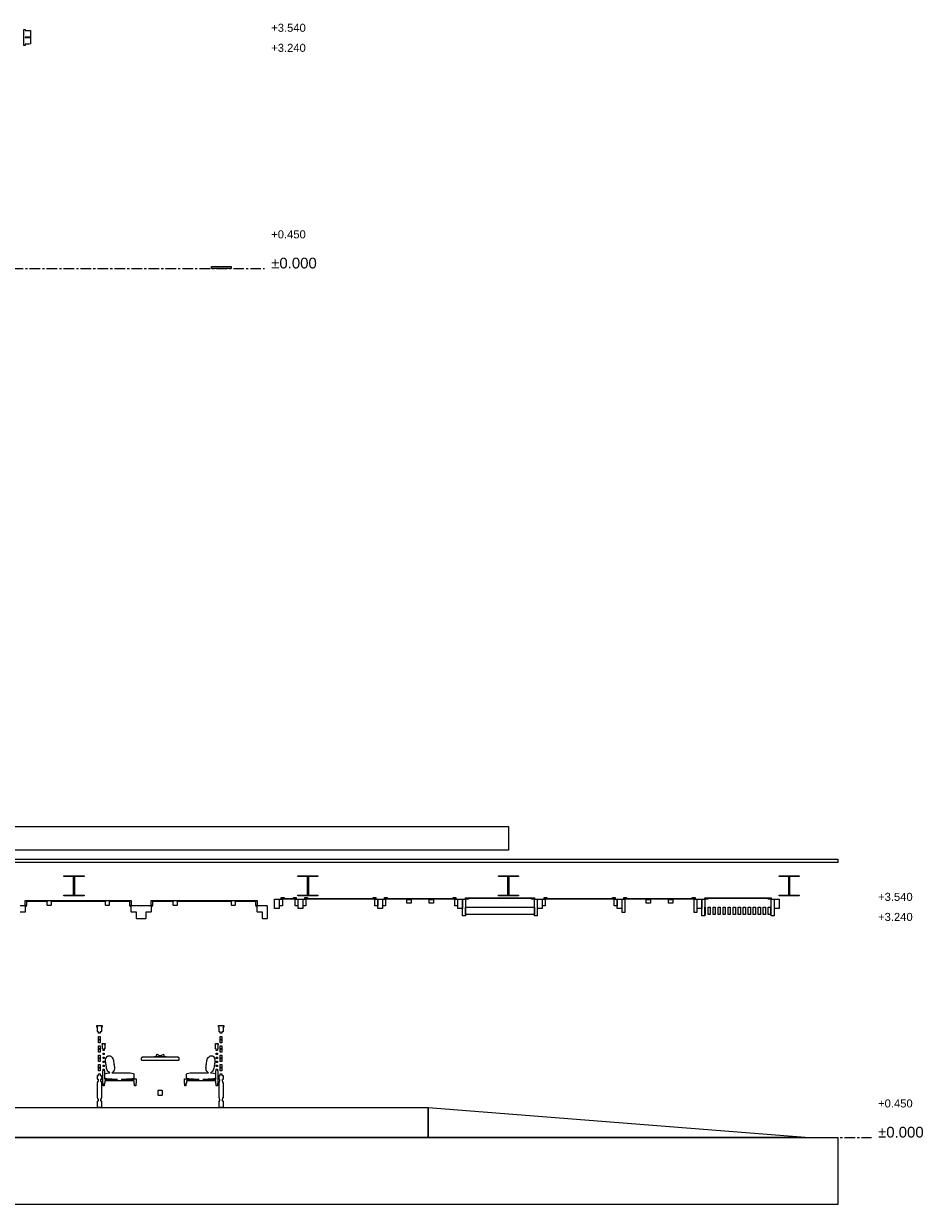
# Model space of a CAD drawing. Header units: millimetres. Extents: x -2320 to 44673, y -183000 to 30400.
# Tile 8 of 33: x 24556 to 38093, y -126000 to -108338. Entities that reach past the tile are written whole.
import ezdxf

# ---------------------------------------------------------------- set-up
doc = ezdxf.new("R2010")
doc.units = ezdxf.units.MM
doc.header["$LTSCALE"] = 50
doc.linetypes.add('CENTER', pattern=[5.08, 3.175, -0.635, 0.635, -0.635])
for name, color, linetype in [('A-BLDG', 8, 'Continuous'), ('A-DIMS', 1, 'Continuous'), ('A-SECT', 7, 'Continuous'), ('S-GRID', 8, 'CENTER')]:
    doc.layers.add(name, color=color, linetype=linetype)
doc.styles.add('VN', font='arial.ttf')

msp = doc.modelspace()

# ---------------------------------------------------------------- linework, layer by layer
at = {"layer": 'A-BLDG'}
msp.add_lwpolyline([(31809.6, -120350), (31809.6, -120700), (3809.6, -120700), (3809.6, -120350)], close=True, dxfattribs=at)
at = {"layer": 'A-SECT'}
for points in [[(24598.5, -108644.9), (24578.1, -108643), (24578.1, -108667), (24557.5, -108667.1), (24557.5, -108427.1), (24578.1, -108427), (24578.1, -108443), (24598.5, -108440.9), (24639.2, -108440.8), (24659.6, -108442.7), (24659.6, -108538.7), (24639.2, -108540.8), (24598.5, -108540.9), (24578.1, -108539), (24578.1, -108547), (24598.5, -108544.9), (24639.2, -108544.8), (24659.6, -108546.7), (24659.6, -108642.7), (24639.2, -108644.8)], [(27384, -111970), (27640.5, -111970), (27651, -111970), (27653.7, -111970), (27659.9, -111970), (27659.9, -112000), (27653.7, -112000), (27651, -112000), (27640.5, -112000), (27384, -112000), (27383.9, -112000), (27375.2, -112000), (27366.5, -112000), (27366.5, -111970), (27375.2, -111970), (27383.9, -111970)], [(36740.2, -120835), (36740.2, -120885), (22009.6, -120885), (22009.6, -120835)], [(25302.5, -121095.7), (25159.6, -121095.7), (25159.6, -121085), (25459.6, -121085), (25459.6, -121095.7), (25316.7, -121095.7), (25316.7, -121374.3), (25459.6, -121374.3), (25459.6, -121385), (25159.6, -121385), (25159.6, -121374.3), (25302.5, -121374.3)], [(28802.5, -121095.7), (28659.6, -121095.7), (28659.6, -121085), (28959.6, -121085), (28959.6, -121095.7), (28816.7, -121095.7), (28816.7, -121374.3), (28959.6, -121374.3), (28959.6, -121385), (28659.6, -121385), (28659.6, -121374.3), (28802.5, -121374.3)], [(31802.5, -121095.7), (31659.6, -121095.7), (31659.6, -121085), (31959.6, -121085), (31959.6, -121095.7), (31816.7, -121095.7), (31816.7, -121374.3), (31959.6, -121374.3), (31959.6, -121385), (31659.6, -121385), (31659.6, -121374.3), (31802.5, -121374.3)], [(36002.5, -121095.7), (35859.6, -121095.7), (35859.6, -121085), (36159.6, -121085), (36159.6, -121095.7), (36016.7, -121095.7), (36016.7, -121374.3), (36159.6, -121374.3), (36159.6, -121385), (35859.6, -121385), (35859.6, -121374.3), (36002.5, -121374.3)], [(24581, -121455), (26165.3, -121455), (26165.3, -121470), (26165.3, -121530), (26145.3, -121530), (26145.3, -121470), (25833.3, -121470), (25838, -121474), (25838, -121526), (25833.3, -121530), (25784.3, -121530), (25779.6, -121526), (25779.7, -121474), (25784.3, -121470), (24962, -121470), (24966.7, -121474), (24966.7, -121526), (24962, -121530), (24913, -121530), (24908.4, -121526), (24908.4, -121474), (24913, -121470), (24601, -121470), (24601, -121530), (24581, -121530), (24581, -121470)], [(28049.6, -121470), (28049.6, -121530), (28029.6, -121530), (28029.6, -121470), (27717.6, -121470), (27722.3, -121474), (27722.3, -121526), (27717.6, -121530), (27668.6, -121530), (27663.9, -121526), (27663.9, -121474), (27668.6, -121470), (26846.3, -121470), (26851, -121474), (26851, -121526), (26846.3, -121530), (26797.3, -121530), (26792.6, -121526), (26792.6, -121474), (26797.3, -121470), (26485.3, -121470), (26485.3, -121530), (26465.3, -121530), (26465.3, -121470), (26465.3, -121455), (28049.6, -121455)], [(28379.6, -121435), (28379.6, -121575), (28309.6, -121575), (28309.6, -121435)], [(28384.6, -121435), (28426.6, -121435), (28426.6, -121535), (28384.6, -121535)], [(28411.6, -121411), (28451.6, -121411), (28451.6, -121423), (28593.7, -121423), (28593.7, -121411), (28633.7, -121411), (28633.7, -121423), (28603.7, -121423), (28603.7, -121435), (28441.6, -121435), (28441.6, -121423), (28411.6, -121423)], [(28618.7, -121435), (28660.7, -121435), (28660.7, -121535), (28618.7, -121535)], [(28733.7, -121435), (28733.7, -121575), (28663.7, -121575), (28663.7, -121435)], [(28736.7, -121435), (28778.7, -121435), (28778.7, -121535), (28736.7, -121535)], [(28763.7, -121411), (28803.7, -121411), (28803.7, -121423), (29787.2, -121423), (29787.2, -121411), (29827.2, -121411), (29827.2, -121423), (29797.2, -121423), (29797.2, -121435), (28793.7, -121435), (28793.7, -121423), (28763.7, -121423)], [(29812.2, -121435), (29854.2, -121435), (29854.2, -121535), (29812.2, -121535)], [(29927.2, -121435), (29927.2, -121575), (29857.2, -121575), (29857.2, -121435)], [(29930.2, -121535), (29930.2, -121435), (29972.2, -121435), (29972.2, -121535)], [(29957.2, -121411), (29997.2, -121411), (29997.2, -121423), (30980.7, -121423), (30980.7, -121411), (31020.7, -121411), (31020.7, -121423), (30990.7, -121423), (30990.7, -121435), (29987.2, -121435), (29987.2, -121423), (29957.2, -121423)], [(30291, -121495), (30291, -121437), (30354.1, -121437), (30354.1, -121495)], [(30623.8, -121437), (30686.9, -121437), (30686.9, -121495), (30623.8, -121495)], [(31005.7, -121535), (31005.7, -121435), (31047.7, -121435), (31047.7, -121535)], [(31120.7, -121435), (31120.7, -121575), (31050.7, -121575), (31050.7, -121435)], [(31123.7, -121435), (31165.7, -121435), (31165.7, -121685), (31123.7, -121685)], [(32199.2, -121423), (32194.2, -121423), (32194.2, -121435), (32154.2, -121435), (32154.2, -121423), (31210.7, -121423), (31210.7, -121435), (31170.7, -121435), (31170.7, -121423), (31165.7, -121423), (31165.7, -121413), (32199.2, -121413)], [(32199.2, -121685), (32199.2, -121435), (32241.2, -121435), (32241.2, -121685)], [(32314.2, -121435), (32314.2, -121575), (32244.2, -121575), (32244.2, -121435)], [(32317.2, -121435), (32359.2, -121435), (32359.2, -121535), (32317.2, -121535)], [(32344.2, -121411), (32384.2, -121411), (32384.2, -121423), (33367.6, -121423), (33367.6, -121411), (33407.6, -121411), (33407.6, -121423), (33377.6, -121423), (33377.6, -121435), (32374.2, -121435), (32374.2, -121423), (32344.2, -121423)], [(33392.6, -121435), (33434.6, -121435), (33434.6, -121535), (33392.6, -121535)], [(33507.6, -121435), (33507.6, -121575), (33437.6, -121575), (33437.6, -121435)], [(33510.6, -121435), (33552.6, -121435), (33552.6, -121635), (33510.6, -121635)], [(33537.6, -121423), (33537.6, -121411), (33577.6, -121411), (33577.6, -121423), (34561.1, -121423), (34561.1, -121411), (34601.1, -121411), (34601.1, -121423), (34571.1, -121423), (34571.1, -121435), (33567.6, -121435), (33567.6, -121423)], [(33871.4, -121437), (33934.6, -121437), (33934.6, -121495), (33871.4, -121495)], [(34204.2, -121437), (34267.4, -121437), (34267.4, -121495), (34204.2, -121495)], [(34586.1, -121635), (34586.1, -121435), (34628.1, -121435), (34628.1, -121635)], [(34701.1, -121435), (34701.1, -121575), (34631.1, -121575), (34631.1, -121435)], [(34704.1, -121435), (34746.1, -121435), (34746.1, -121685), (34704.1, -121685)], [(35742.6, -121423), (35737.6, -121423), (35737.6, -121435), (35697.6, -121435), (35697.6, -121423), (34791.1, -121423), (34791.1, -121435), (34751.1, -121435), (34751.1, -121423), (34746.1, -121423), (34746.1, -121413), (35742.6, -121413)], [(35742.6, -121435), (35784.6, -121435), (35784.6, -121685), (35742.6, -121685)], [(35789.6, -121435), (35824.6, -121435), (35859.6, -121435), (35859.6, -121575), (35824.6, -121575), (35789.6, -121575)], [(26241.3, -121630), (26169.3, -121630), (26165.3, -121626), (26165.3, -121542), (26150.3, -121542), (26150.3, -121532), (26165.3, -121532), (26165.3, -121534), (26169.3, -121530), (26241.3, -121530), (26245.3, -121534), (26245.3, -121536), (26251.3, -121530), (26379.3, -121530), (26385.3, -121536), (26385.3, -121534), (26389.3, -121530), (26461.3, -121530), (26465.3, -121534), (26465.3, -121532), (26480.3, -121532), (26480.3, -121542), (26465.3, -121542), (26465.3, -121626), (26461.3, -121630), (26389.3, -121630), (26385.3, -121626), (26385.3, -121724), (26379.3, -121730), (26251.3, -121730), (26245.3, -121724), (26245.3, -121626)], [(28135.6, -121730), (28129.6, -121724), (28129.6, -121626), (28125.6, -121630), (28053.6, -121630), (28049.6, -121626), (28049.6, -121542), (28034.6, -121542), (28034.6, -121532), (28049.6, -121532), (28049.6, -121534), (28053.6, -121530), (28125.6, -121530), (28129.6, -121534), (28129.6, -121536), (28135.6, -121530), (28193.6, -121530), (28199.6, -121536), (28199.6, -121724), (28193.6, -121730)], [(31166.7, -121665), (31166.7, -121555), (32198.2, -121555), (32198.2, -121665)], [(34747.1, -121555), (34754.6, -121555), (34754.6, -121665), (34747.1, -121665)], [(34797.6, -121555), (34829.6, -121555), (34829.6, -121665), (34797.6, -121665)], [(34872.6, -121555), (34904.6, -121555), (34904.6, -121665), (34872.6, -121665)], [(34947.6, -121665), (34947.6, -121555), (34979.6, -121555), (34979.6, -121665)], [(35022.6, -121555), (35054.6, -121555), (35054.6, -121665), (35022.6, -121665)], [(35097.6, -121555), (35129.6, -121555), (35129.6, -121665), (35097.6, -121665)], [(35172.6, -121665), (35172.6, -121555), (35204.6, -121555), (35204.6, -121665)], [(35247.6, -121555), (35279.6, -121555), (35279.6, -121665), (35247.6, -121665)], [(35322.6, -121665), (35322.6, -121555), (35354.6, -121555), (35354.6, -121665)], [(35397.6, -121555), (35429.6, -121555), (35429.6, -121665), (35397.6, -121665)], [(35472.6, -121665), (35472.6, -121555), (35504.6, -121555), (35504.6, -121665)], [(35547.6, -121555), (35579.6, -121555), (35579.6, -121665), (35547.6, -121665)], [(35622.6, -121665), (35622.6, -121555), (35654.6, -121555), (35654.6, -121665)], [(35697.6, -121665), (35697.6, -121555), (35729.6, -121555), (35729.6, -121665)], [(25701.6, -123441.2), (25677.6, -123441.2), (25677.6, -123427.1), (25677.6, -123420), (25663.6, -123420), (25659.6, -123416), (25659.6, -123354), (25663.6, -123350), (25652.6, -123350), (25649.6, -123347), (25649.6, -123328), (25652.6, -123325), (25726.6, -123325), (25729.6, -123328), (25729.6, -123347), (25726.6, -123350), (25715.6, -123350), (25719.6, -123354), (25719.6, -123416), (25715.6, -123420), (25701.6, -123420), (25701.6, -123427.1)], [(27479.6, -123354), (27483.6, -123350), (27472.6, -123350), (27469.6, -123347), (27469.6, -123328), (27472.6, -123325), (27546.6, -123325), (27549.6, -123328), (27549.6, -123347), (27546.6, -123350), (27535.6, -123350), (27539.6, -123354), (27539.6, -123416), (27535.6, -123420), (27521.6, -123420), (27521.6, -123427.1), (27521.6, -123441.2), (27497.6, -123441.2), (27497.6, -123427.1), (27497.6, -123420), (27483.6, -123420), (27479.6, -123416)], [(25701.6, -123531.2), (25677.6, -123531.2), (25677.6, -123525.4), (25677.6, -123488.8), (25701.6, -123488.8), (25701.6, -123525.4)], [(25677.6, -123538.8), (25701.6, -123538.8), (25701.6, -123566.1), (25701.6, -123581.2), (25677.6, -123581.2), (25677.6, -123566.1)], [(25677.6, -123665.4), (25677.6, -123628.8), (25701.6, -123628.8), (25701.6, -123665.4), (25701.6, -123671.2), (25677.6, -123671.2)], [(25744.6, -123697.4), (25744.6, -123697.3), (25744.6, -123692.6), (25744.6, -123675), (25740.6, -123675), (25736.6, -123671), (25736.6, -123614), (25740.6, -123610), (25736.6, -123610), (25732.6, -123606), (25732.6, -123599), (25736.6, -123595), (25770.6, -123595), (25774.6, -123599), (25774.6, -123606), (25770.6, -123610), (25766.6, -123610), (25770.6, -123614), (25770.6, -123671), (25766.6, -123675), (25760.6, -123675), (25760.6, -123692.6), (25760.6, -123697.3), (25760.6, -123697.4), (25760.6, -123697.6), (25744.6, -123697.6)], [(27438.6, -123697.4), (27438.6, -123697.3), (27438.6, -123675), (27432.6, -123675), (27428.6, -123671), (27428.6, -123614), (27432.6, -123610), (27428.6, -123610), (27424.6, -123606), (27424.6, -123599), (27428.6, -123595), (27462.6, -123595), (27466.6, -123599), (27466.6, -123606), (27462.6, -123610), (27458.6, -123610), (27462.6, -123614), (27462.6, -123671), (27458.6, -123675), (27454.6, -123675), (27454.6, -123697.3), (27454.6, -123697.4), (27454.6, -123697.6), (27438.6, -123697.6)], [(27521.6, -123531.2), (27497.6, -123531.2), (27497.6, -123525.4), (27497.6, -123488.8), (27521.6, -123488.8), (27521.6, -123525.4)], [(27497.6, -123538.8), (27521.6, -123538.8), (27521.6, -123566.1), (27521.6, -123581.2), (27497.6, -123581.2), (27497.6, -123566.1)], [(27497.6, -123665.4), (27497.6, -123628.8), (27521.6, -123628.8), (27521.6, -123665.4), (27521.6, -123671.2), (27497.6, -123671.2)], [(25701.6, -123684.6), (25701.6, -123721.2), (25677.6, -123721.2), (25677.6, -123684.6), (25677.6, -123678.8), (25701.6, -123678.8)], [(25701.6, -123811.2), (25677.6, -123811.2), (25677.6, -123805.4), (25677.6, -123768.8), (25701.6, -123768.8), (25701.6, -123805.4)], [(25738.6, -124187), (25738.6, -124123), (25741.6, -124120), (25738.6, -124117), (25738.6, -124003), (25741.6, -124000), (25744.6, -124000), (25744.6, -123977.7), (25744.6, -123977.6), (25744.6, -123977.4), (25760.6, -123977.4), (25760.6, -123977.6), (25760.6, -123977.7), (25760.6, -124000), (25763.6, -124000), (25766.6, -124003), (25766.6, -124117), (25763.6, -124120), (25765.6, -124120), (25768.6, -124123), (25768.6, -124130), (25961.7, -124130), (25934.9, -124129.9), (25908, -124129.7), (25881.1, -124129.2), (25854.2, -124128.2), (25827.4, -124125.9), (25801.6, -124122.3), (25782.3, -124117.7), (25774, -124113), (25772.3, -124108.3), (25771.8, -124103.6), (25771.4, -124098.9), (25771.1, -124094.2), (25770.8, -124089.4), (25770.7, -124084.7), (25770.7, -124080.6), (25770.2, -124078.8), (25770.7, -124078.3), (25770.7, -124075.3), (25770.8, -124070.6), (25771.1, -124065.8), (25771.4, -124061.1), (25771.8, -124056.4), (25772.3, -124051.7), (25774, -124047), (25782.3, -124042.3), (25801.6, -124037.7), (25827.4, -124034.1), (25847, -124032.4), (25845.9, -124032.1), (25839, -124027.9), (25827.4, -124018.2), (25815, -124004.9), (25806.3, -123990.4), (25800.8, -123975.4), (25797.1, -123960.2), (25794.3, -123944.8), (25792, -123929.4), (25789.7, -123913.9), (25787.3, -123898.5), (25785, -123883), (25783.1, -123867.5), (25782.1, -123851.8), (25782.9, -123835.9), (25786.9, -123819.5), (25794.9, -123803.1), (25803.1, -123790.4), (25808.4, -123784.3), (25811.6, -123782.4), (25814.5, -123781.2), (25817.4, -123780.2), (25820.4, -123779.2), (25823.3, -123778.5), (25826.3, -123777.8), (25828.9, -123777.4), (25830.4, -123776.7), (25830.9, -123777.1), (25832.3, -123776.9), (25835.3, -123776.6), (25838.4, -123776.5), (25841.5, -123776.5), (25844.6, -123776.7), (25847.7, -123776.9), (25851.3, -123777.9), (25858.2, -123782.1), (25869.8, -123791.8), (25882.2, -123805.1), (25890.9, -123819.6), (25896.4, -123834.6), (25900.1, -123849.8), (25902.9, -123865.2), (25905.2, -123880.6), (25907.5, -123896.1), (25909.9, -123911.5), (25912.2, -123927), (25914.1, -123942.5), (25915.1, -123958.2), (25914.3, -123974.1), (25910.3, -123990.5), (25902.4, -124006.9), (25894.1, -124019.6), (25888.8, -124025.7), (25885.6, -124027.6), (25882.7, -124028.8), (25879.8, -124029.8), (25876.8, -124030.8), (25876, -124031), (25881.1, -124030.8), (25908, -124030.3), (25934.9, -124030.1), (25961.7, -124030), (25988.6, -124030), (26015.5, -124030), (26042.4, -124030.1), (26069.2, -124030.3), (26096.1, -124030.8), (26123, -124031.8), (26149.9, -124034.1), (26175.6, -124037.7), (26194.9, -124042.3), (26203.2, -124047), (26204.9, -124051.7), (26205.4, -124056.4), (26205.8, -124061.1), (26206.1, -124065.8), (26206.4, -124070.6), (26206.5, -124075.3), (26206.5, -124079.4), (26207, -124081.2), (26206.5, -124081.7), (26206.5, -124084.7), (26206.4, -124089.4), (26206.1, -124094.2), (26205.8, -124098.9), (26205.4, -124103.6), (26204.9, -124108.3), (26203.2, -124113), (26194.9, -124117.7), (26175.6, -124122.3), (26149.9, -124125.9), (26123, -124128.2), (26096.1, -124129.2), (26069.2, -124129.7), (26042.4, -124129.9), (26015.5, -124130), (26208.6, -124130), (26208.6, -124123), (26211.6, -124120), (26235.6, -124120), (26238.6, -124123), (26238.6, -124187), (26235.6, -124190), (26232.6, -124190), (26232.6, -124226.3), (26214.6, -124226.3), (26214.6, -124190), (26211.6, -124190), (26208.6, -124187), (26208.6, -124150), (25768.6, -124150), (25768.6, -124187), (25765.6, -124190), (25762.6, -124190), (25762.6, -124226.3), (25744.6, -124226.3), (25744.6, -124190), (25741.6, -124190)], [(25744.6, -123756.6), (25744.6, -123740.2), (25744.6, -123740), (25744.6, -123739.8), (25760.6, -123739.8), (25760.6, -123740), (25760.6, -123740.2), (25760.6, -123756.6), (25760.6, -123756.8), (25760.6, -123757), (25744.6, -123757), (25744.6, -123756.8)], [(25744.6, -123816), (25744.6, -123799.6), (25744.6, -123799.4), (25744.6, -123799.2), (25760.6, -123799.2), (25760.6, -123799.4), (25760.6, -123799.6), (25760.6, -123816), (25760.6, -123816.2), (25760.6, -123816.4), (25744.6, -123816.4), (25744.6, -123816.2)], [(26879.6, -123842), (26871.6, -123850), (26327.6, -123850), (26319.6, -123842), (26319.6, -123808), (26327.6, -123800), (26333.6, -123800), (26329.6, -123796), (26333.6, -123792), (26865.6, -123792), (26869.6, -123796), (26865.6, -123800), (26871.6, -123800), (26879.6, -123808)], [(26689.7, -123792), (26509.5, -123792), (26509.5, -123789), (26547.5, -123789), (26544, -123771), (26551, -123755), (26558.1, -123757.9), (26571.9, -123762.8), (26572.7, -123763), (26579.6, -123775), (26581.1, -123775.1), (26588.1, -123775.3), (26594.1, -123775.4), (26599.6, -123775.4), (26605.1, -123775.4), (26611.1, -123775.3), (26618.1, -123775.1), (26619.6, -123775), (26626.5, -123763), (26627.3, -123762.8), (26641.1, -123757.9), (26648.1, -123755), (26655.2, -123771), (26651.7, -123789), (26689.7, -123789)], [(26963.6, -124120), (26987.6, -124120), (26990.6, -124123), (26990.6, -124130), (27183.7, -124130), (27156.9, -124129.9), (27130, -124129.7), (27103.1, -124129.2), (27076.2, -124128.2), (27049.4, -124125.9), (27023.6, -124122.3), (27004.3, -124117.7), (26996, -124113), (26994.3, -124108.3), (26993.8, -124103.6), (26993.4, -124098.9), (26993.1, -124094.2), (26992.8, -124089.4), (26992.7, -124084.7), (26992.7, -124081.7), (26992.2, -124081.2), (26992.7, -124079.4), (26992.7, -124075.3), (26992.8, -124070.6), (26993.1, -124065.8), (26993.4, -124061.1), (26993.8, -124056.4), (26994.3, -124051.7), (26996, -124047), (27004.3, -124042.3), (27023.6, -124037.7), (27049.4, -124034.1), (27076.2, -124031.8), (27103.1, -124030.8), (27130, -124030.3), (27156.9, -124030.1), (27183.7, -124030), (27210.6, -124030), (27237.5, -124030), (27264.3, -124030.1), (27291.2, -124030.3), (27318.1, -124030.8), (27323.2, -124031), (27322.4, -124030.8), (27319.4, -124029.8), (27316.5, -124028.8), (27313.6, -124027.6), (27310.4, -124025.7), (27305.1, -124019.6), (27296.8, -124006.9), (27288.9, -123990.5), (27284.9, -123974.1), (27284.1, -123958.2), (27285.1, -123942.5), (27287, -123927), (27289.3, -123911.5), (27291.7, -123896.1), (27294, -123880.6), (27296.3, -123865.2), (27299.1, -123849.8), (27302.8, -123834.6), (27308.3, -123819.6), (27317, -123805.1), (27329.4, -123791.8), (27341, -123782.1), (27347.9, -123777.9), (27351.5, -123776.9), (27354.6, -123776.7), (27357.7, -123776.5), (27360.8, -123776.5), (27363.9, -123776.6), (27366.9, -123776.9), (27368.3, -123777.1), (27368.8, -123776.7), (27370.3, -123777.4), (27372.9, -123777.8), (27375.9, -123778.5), (27378.8, -123779.2), (27381.8, -123780.2), (27384.7, -123781.2), (27387.6, -123782.4), (27390.8, -123784.3), (27396.1, -123790.4), (27404.3, -123803.1), (27412.3, -123819.5), (27416.3, -123835.9), (27417.1, -123851.8), (27416.1, -123867.5), (27414.2, -123883), (27411.9, -123898.5), (27409.5, -123913.9), (27407.2, -123929.4), (27404.9, -123944.8), (27402.1, -123960.2), (27398.4, -123975.4), (27392.9, -123990.4), (27384.2, -124004.9), (27371.8, -124018.2), (27360.2, -124027.9), (27353.3, -124032.1), (27352.2, -124032.4), (27371.8, -124034.1), (27397.6, -124037.7), (27416.9, -124042.3), (27425.2, -124047), (27426.9, -124051.7), (27427.4, -124056.4), (27427.8, -124061.1), (27428.1, -124065.8), (27428.4, -124070.6), (27428.5, -124075.3), (27428.5, -124078.3), (27429, -124078.8), (27428.5, -124080.6), (27428.5, -124084.7), (27428.4, -124089.4), (27428.1, -124094.2), (27427.8, -124098.9), (27427.4, -124103.6), (27426.9, -124108.3), (27425.2, -124113), (27416.9, -124117.7), (27397.6, -124122.3), (27371.8, -124125.9), (27345, -124128.2), (27318.1, -124129.2), (27291.2, -124129.7), (27264.3, -124129.9), (27237.5, -124130), (27430.6, -124130), (27430.6, -124123), (27433.6, -124120), (27435.6, -124120), (27432.6, -124117), (27432.6, -124003), (27435.6, -124000), (27438.6, -124000), (27438.6, -123982.4), (27438.6, -123977.7), (27438.6, -123977.6), (27438.6, -123977.4), (27454.6, -123977.4), (27454.6, -123977.6), (27454.6, -123977.7), (27454.6, -123982.4), (27454.6, -124000), (27457.6, -124000), (27460.6, -124003), (27460.6, -124117), (27457.6, -124120), (27460.6, -124123), (27460.6, -124187), (27457.6, -124190), (27454.6, -124190), (27454.6, -124226.3), (27436.6, -124226.3), (27436.6, -124190), (27433.6, -124190), (27430.6, -124187), (27430.6, -124150), (26990.6, -124150), (26990.6, -124187), (26987.6, -124190), (26984.6, -124190), (26984.6, -124226.3), (26966.6, -124226.3), (26966.6, -124190), (26963.6, -124190), (26960.6, -124187), (26960.6, -124123)], [(27454.6, -123740.2), (27454.6, -123756.6), (27454.6, -123756.8), (27454.6, -123757), (27438.6, -123757), (27438.6, -123756.8), (27438.6, -123756.6), (27438.6, -123740.2), (27438.6, -123740), (27438.6, -123739.8), (27454.6, -123739.8), (27454.6, -123740)], [(27454.6, -123799.6), (27454.6, -123816), (27454.6, -123816.2), (27454.6, -123816.4), (27438.6, -123816.4), (27438.6, -123816.2), (27438.6, -123816), (27438.6, -123799.6), (27438.6, -123799.4), (27438.6, -123799.2), (27454.6, -123799.2), (27454.6, -123799.4)], [(27521.6, -123684.6), (27521.6, -123721.2), (27497.6, -123721.2), (27497.6, -123684.6), (27497.6, -123678.8), (27521.6, -123678.8)], [(27521.6, -123811.2), (27497.6, -123811.2), (27497.6, -123805.4), (27497.6, -123768.8), (27521.6, -123768.8), (27521.6, -123805.4)], [(25677.6, -123818.8), (25701.6, -123818.8), (25701.6, -123846.1), (25701.6, -123861.2), (25677.6, -123861.2), (25677.6, -123846.1)], [(25677.6, -123945.4), (25677.6, -123908.8), (25701.6, -123908.8), (25701.6, -123945.4), (25701.6, -123951.2), (25677.6, -123951.2)], [(25677.6, -123986.1), (25677.6, -123958.8), (25701.6, -123958.8), (25701.6, -123986.1), (25701.6, -124001.2), (25677.6, -124001.2)], [(25744.6, -123875.4), (25744.6, -123859), (25744.6, -123858.8), (25744.6, -123858.6), (25760.6, -123858.6), (25760.6, -123858.8), (25760.6, -123859), (25760.6, -123875.4), (25760.6, -123875.6), (25760.6, -123875.8), (25744.6, -123875.8), (25744.6, -123875.6)], [(25744.6, -123935), (25744.6, -123934.8), (25744.6, -123918.4), (25744.6, -123918.2), (25744.6, -123918), (25760.6, -123918), (25760.6, -123918.2), (25760.6, -123918.4), (25760.6, -123934.8), (25760.6, -123935), (25760.6, -123935.2), (25744.6, -123935.2)], [(27454.6, -123859), (27454.6, -123875.4), (27454.6, -123875.6), (27454.6, -123875.8), (27438.6, -123875.8), (27438.6, -123875.6), (27438.6, -123875.4), (27438.6, -123859), (27438.6, -123858.8), (27438.6, -123858.6), (27454.6, -123858.6), (27454.6, -123858.8)], [(27454.6, -123918.2), (27454.6, -123918.4), (27454.6, -123934.8), (27454.6, -123935), (27454.6, -123935.2), (27438.6, -123935.2), (27438.6, -123935), (27438.6, -123934.8), (27438.6, -123918.4), (27438.6, -123918.2), (27438.6, -123918), (27454.6, -123918)], [(27497.6, -123818.8), (27521.6, -123818.8), (27521.6, -123846.1), (27521.6, -123861.2), (27497.6, -123861.2), (27497.6, -123846.1)], [(27497.6, -123945.4), (27497.6, -123908.8), (27521.6, -123908.8), (27521.6, -123945.4), (27521.6, -123951.2), (27497.6, -123951.2)], [(27497.6, -123986.1), (27497.6, -123958.8), (27521.6, -123958.8), (27521.6, -123986.1), (27521.6, -124001.2), (27497.6, -124001.2)], [(25719.6, -124546), (25715.6, -124550), (25663.6, -124550), (25659.6, -124546), (25659.6, -124454), (25663.6, -124450), (25673.6, -124450), (25673.6, -124425), (25665.6, -124425), (25665.6, -124405), (25659.6, -124405), (25659.6, -124296.9), (25659.6, -124175), (25665.6, -124175), (25665.6, -124155), (25673.6, -124155), (25673.6, -124130), (25663.6, -124130), (25659.6, -124126), (25659.6, -124074), (25663.6, -124070), (25677.6, -124070), (25677.6, -124062.9), (25677.6, -124048.8), (25701.6, -124048.8), (25701.6, -124062.9), (25701.6, -124070), (25715.6, -124070), (25719.6, -124074), (25719.6, -124126), (25715.6, -124130), (25705.6, -124130), (25705.6, -124155), (25713.6, -124155), (25713.6, -124175), (25719.6, -124175), (25719.6, -124296.9), (25719.6, -124405), (25713.6, -124405), (25713.6, -124425), (25705.6, -124425), (25705.6, -124450), (25715.6, -124450), (25719.6, -124454)], [(27539.6, -124546), (27535.6, -124550), (27483.6, -124550), (27479.6, -124546), (27479.6, -124454), (27483.6, -124450), (27493.6, -124450), (27493.6, -124425), (27485.6, -124425), (27485.6, -124405), (27479.6, -124405), (27479.6, -124296.9), (27479.6, -124175), (27485.6, -124175), (27485.6, -124155), (27493.6, -124155), (27493.6, -124130), (27483.6, -124130), (27479.6, -124126), (27479.6, -124074), (27483.6, -124070), (27497.6, -124070), (27497.6, -124062.9), (27497.6, -124048.8), (27521.6, -124048.8), (27521.6, -124062.9), (27521.6, -124070), (27535.6, -124070), (27539.6, -124074), (27539.6, -124126), (27535.6, -124130), (27525.6, -124130), (27525.6, -124155), (27533.6, -124155), (27533.6, -124175), (27539.6, -124175), (27539.6, -124296.9), (27539.6, -124405), (27533.6, -124405), (27533.6, -124425), (27525.6, -124425), (27525.6, -124450), (27535.6, -124450), (27539.6, -124454)], [(26569.6, -124296), (26575.6, -124290), (26623.6, -124290), (26629.6, -124296), (26629.6, -124364), (26623.6, -124370), (26575.6, -124370), (26569.6, -124364)], [(30609.6, -124552), (30609.6, -125000), (15009.6, -125000), (15009.6, -124552)], [(30609.6, -125000), (30609.6, -124550), (36249.6, -124995), (36249.6, -125000)], [(14231.6, -125001.8), (15259.6, -125001.8), (17759.6, -125001.8), (17759.6, -125000), (17809.6, -125000), (17809.6, -125001.8), (21409.6, -125001.8), (28059.6, -125001.8), (30485.4, -125001.8), (36740.2, -125001.8), (36740.2, -126000), (30485.4, -126000), (28059.6, -126000), (21409.6, -126000), (17809.6, -126000), (17759.6, -126000), (15259.6, -126000), (14231.6, -126000), (10631.6, -126000), (0, -126000), (0, -125001.8), (10631.6, -125001.8)]]:
    msp.add_lwpolyline(points, close=True, dxfattribs=at)
msp.add_lwpolyline([(24505, -121530), (24577, -121530), (24581, -121534), (24581, -121532), (24596, -121532), (24596, -121542), (24581, -121542), (24581, -121626), (24577, -121630), (24505, -121630)], dxfattribs=at)
at = {"layer": 'S-GRID'}
for p, q in [((-500, -112000), (28159.9, -112000)), ((-500, -125000), (37240.2, -125000))]:
    msp.add_line(p, q, dxfattribs=at)

# ---------------------------------------------------------------- texts
at = {"layer": 'A-DIMS', "style": 'VN'}
for s, height, p in [('+3.540', 120, (28259.9, -108460)), ('+3.240', 120, (28259.9, -108760)), ('+0.450', 120, (28259.9, -111550)), ('±0.000', 160, (28259.9, -112000)), ('+3.540', 120, (37340.2, -121460)), ('+3.240', 120, (37340.2, -121760)), ('+0.450', 120, (37340.2, -124550)), ('±0.000', 160, (37340.2, -125000))]:
    msp.add_text(s, height=height, dxfattribs=at).set_placement(p)

doc.saveas('drawing.dxf')
